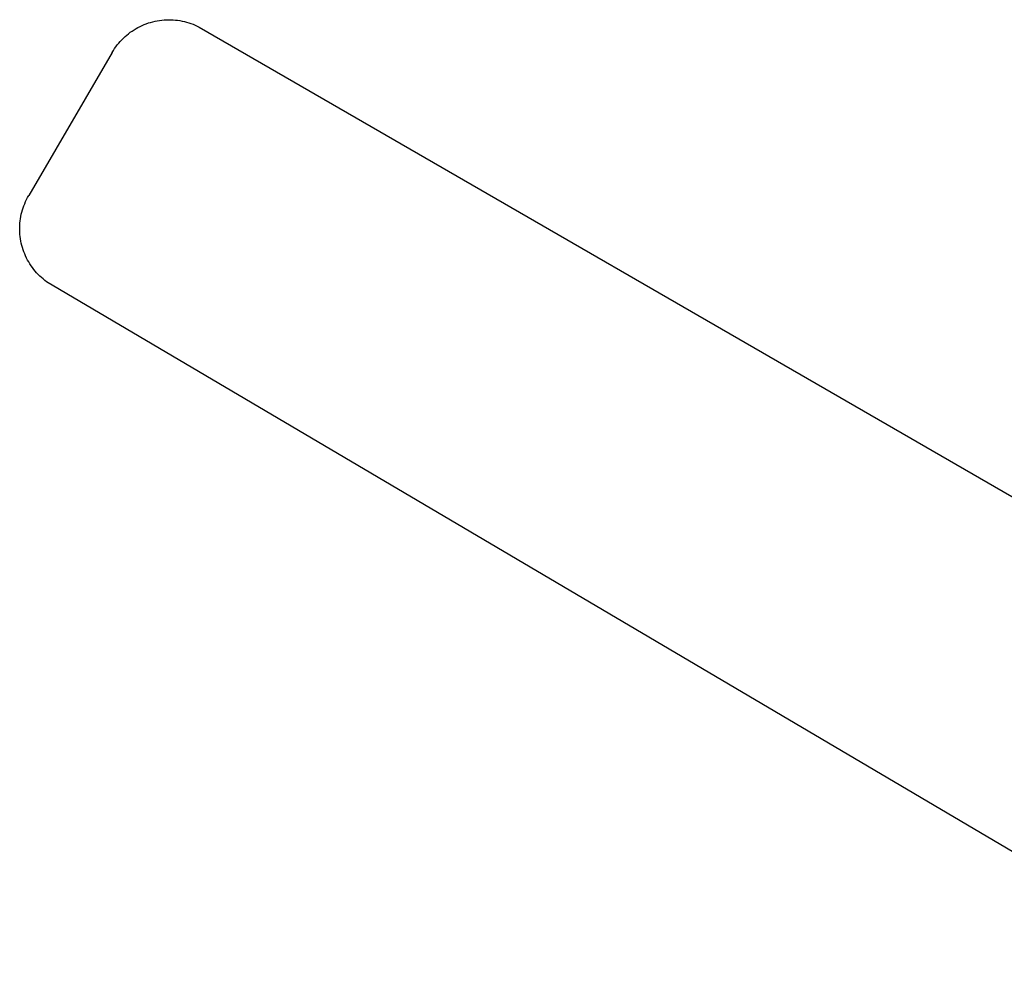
# Model space of a CAD drawing. Header units: millimetres. Extents: x 10636 to 13134, y 8891 to 10552.
# Tile 7 of 34: x 10636 to 11009, y 10189 to 10552. Entities that reach past the tile are written whole.
import ezdxf

# ---------------------------------------------------------------- set-up
doc = ezdxf.new("R2010")
doc.units = ezdxf.units.MM
doc.layers.add('Make2D$Visible$Curvas', color=7, linetype='Continuous')

msp = doc.modelspace()

# ---------------------------------------------------------------- linework, layer by layer
at = {"layer": 'Make2D$Visible$Curvas', "color": 29, "lineweight": -3, "true_color": 0x4d342b}
for p, q in [((10683.99, 10550.95), (10684.81, 10551.24)), ((10684.81, 10551.24), (10685.63, 10551.49)), ((10685.63, 10551.49), (10686.46, 10551.72)), ((10686.46, 10551.72), (10687.3, 10551.92)), ((10687.3, 10551.92), (10688.14, 10552.09)), ((10688.14, 10552.09), (10688.99, 10552.23)), ((10688.99, 10552.23), (10689.84, 10552.34)), ((10689.84, 10552.34), (10690.7, 10552.42)), ((10690.7, 10552.42), (10691.56, 10552.47)), ((10691.56, 10552.47), (10692.42, 10552.49)), ((10692.42, 10552.49), (10693.28, 10552.48)), ((10693.28, 10552.48), (10694.14, 10552.44)), ((10694.14, 10552.44), (10695, 10552.37)), ((10695, 10552.37), (10695.86, 10552.27)), ((10695.86, 10552.27), (10696.71, 10552.14)), ((10696.71, 10552.14), (10697.55, 10551.99)), ((10697.55, 10551.99), (10698.4, 10551.8)), ((10698.4, 10551.8), (10699.23, 10551.58)), ((10699.23, 10551.58), (10700.05, 10551.34)), ((10700.05, 10551.34), (10700.87, 10551.06)), ((10700.87, 10551.06), (10701.68, 10550.76)), ((10677.26, 10547.19), (10677.94, 10547.71)), ((10677.94, 10547.71), (10678.65, 10548.2)), ((10678.65, 10548.2), (10679.37, 10548.67)), ((10679.37, 10548.67), (10680.1, 10549.12)), ((10680.1, 10549.12), (10680.85, 10549.54)), ((10680.85, 10549.54), (10681.62, 10549.93)), ((10681.62, 10549.93), (10682.4, 10550.3)), ((10682.4, 10550.3), (10683.19, 10550.64)), ((10683.19, 10550.64), (10683.99, 10550.95)), ((10701.68, 10550.76), (10702.47, 10550.43)), ((10702.47, 10550.43), (10703.26, 10550.08)), ((10703.26, 10550.08), (10704.03, 10549.69)), ((10704.03, 10549.69), (11133.91, 10301.44)), ((10673.01, 10542.93), (10673.55, 10543.6)), ((10673.55, 10543.6), (10674.12, 10544.25)), ((10674.12, 10544.25), (10674.7, 10544.88)), ((10674.7, 10544.88), (10675.31, 10545.49)), ((10675.31, 10545.49), (10675.94, 10546.08)), ((10675.94, 10546.08), (10676.59, 10546.64)), ((10676.59, 10546.64), (10677.26, 10547.19)), ((10671.09, 10540.07), (10639.5, 10485.91)), ((10671.09, 10540.07), (10671.53, 10540.81)), ((10671.53, 10540.81), (10672, 10541.53)), ((10672, 10541.53), (10672.49, 10542.24)), ((10672.49, 10542.24), (10673.01, 10542.93)), ((10638.33, 10483.65), (10638.69, 10484.42)), ((10638.69, 10484.42), (10639.09, 10485.17)), ((10639.09, 10485.17), (10639.5, 10485.91)), ((10636.89, 10479.66), (10637.12, 10480.48)), ((10637.12, 10480.48), (10637.38, 10481.29)), ((10637.38, 10481.29), (10637.67, 10482.09)), ((10637.67, 10482.09), (10637.98, 10482.87)), ((10637.98, 10482.87), (10638.33, 10483.65)), ((10636.25, 10476.33), (10636.37, 10477.17)), ((10636.37, 10477.17), (10636.52, 10478.01)), ((10636.52, 10478.01), (10636.69, 10478.84)), ((10636.69, 10478.84), (10636.89, 10479.66)), ((10636.07, 10473.79), (10636.1, 10474.64)), ((10636.07, 10472.94), (10636.07, 10473.79)), ((10636.1, 10472.09), (10636.07, 10472.94)), ((10636.1, 10474.64), (10636.16, 10475.49)), ((10636.16, 10475.49), (10636.25, 10476.33)), ((10636.16, 10471.25), (10636.1, 10472.09)), ((10636.24, 10470.4), (10636.16, 10471.25)), ((10636.36, 10469.56), (10636.24, 10470.4)), ((10636.5, 10468.72), (10636.36, 10469.56)), ((10636.68, 10467.89), (10636.5, 10468.72)), ((10636.88, 10467.07), (10636.68, 10467.89)), ((10637.11, 10466.25), (10636.88, 10467.07)), ((10637.36, 10465.44), (10637.11, 10466.25)), ((10637.65, 10464.64), (10637.36, 10465.44)), ((10637.96, 10463.85), (10637.65, 10464.64)), ((10638.3, 10463.07), (10637.96, 10463.85)), ((10638.66, 10462.31), (10638.3, 10463.07)), ((10639.05, 10461.55), (10638.66, 10462.31)), ((10639.47, 10460.82), (10639.05, 10461.55)), ((10639.91, 10460.09), (10639.47, 10460.82)), ((10640.38, 10459.38), (10639.91, 10460.09)), ((10640.87, 10458.69), (10640.38, 10459.38)), ((10641.39, 10458.01), (10640.87, 10458.69)), ((10641.92, 10457.36), (10641.39, 10458.01)), ((10642.48, 10456.72), (10641.92, 10457.36)), ((10643.06, 10456.1), (10642.48, 10456.72)), ((10643.67, 10455.5), (10643.06, 10456.1)), ((10644.29, 10454.92), (10643.67, 10455.5)), ((10644.93, 10454.37), (10644.29, 10454.92)), ((10645.59, 10453.83), (10644.93, 10454.37)), ((10646.27, 10453.32), (10645.59, 10453.83)), ((11094.89, 10188.61), (10646.27, 10453.32))]:
    msp.add_line(p, q, dxfattribs=at)

doc.saveas('drawing.dxf')
